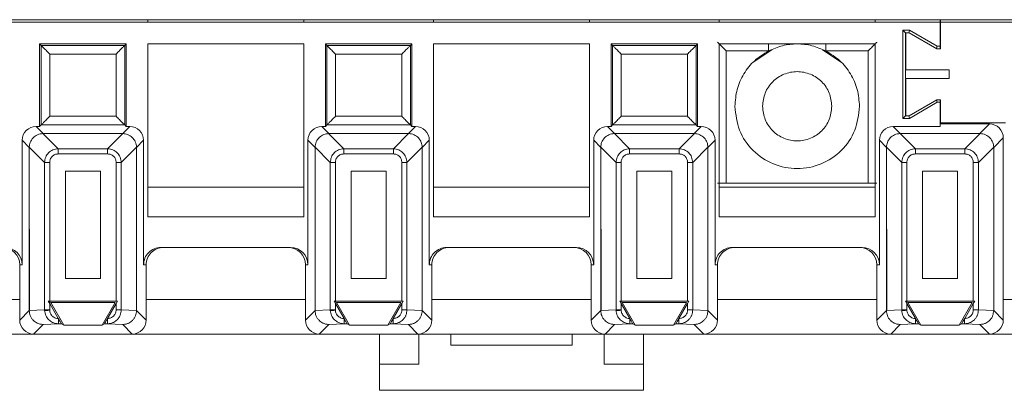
# Paper-space layout 'Blatt2' of a CAD drawing. Header units: millimetres. Extents: x 257 to 862, y 404 to 535.
# Tile 28 of 36: x 754 to 811, y 404 to 426. Entities that reach past the tile are written whole.
import ezdxf

# ---------------------------------------------------------------- set-up
doc = ezdxf.new("R2010")
doc.units = ezdxf.units.MM

psp = doc.layouts.new('Blatt2')

# ---------------------------------------------------------------- linework, layer by layer
at = {"color": 7, "linetype": 'Continuous', "lineweight": 15}
for p, q in [((259.333, 425.89), (826.511, 425.89)), ((761.483, 425.89), (761.483, 425.74)), ((770.483, 425.89), (770.483, 425.74)), ((777.983, 425.74), (777.983, 425.89)), ((786.983, 425.89), (786.983, 425.74)), ((794.483, 425.89), (794.483, 425.74)), ((803.483, 425.89), (803.483, 425.74)), ((807.233, 425.74), (807.233, 425.89)), ((807.252, 425.89), (807.252, 425.74)), ((807.233, 425.74), (642.233, 425.74)), ((807.233, 424.362), (807.233, 425.74)), ((807.252, 425.74), (807.252, 424.216)), ((807.252, 425.74), (826.361, 425.74)), ((805.087, 425.285), (805.087, 420.194)), ((805.472, 425.285), (805.087, 425.285)), ((805.233, 425.14), (805.087, 425.285)), ((805.233, 425.14), (805.252, 425.14)), ((805.233, 420.34), (805.233, 425.14)), ((805.252, 425.14), (805.452, 425.14)), ((805.252, 422.99), (805.252, 425.14)), ((805.433, 425.14), (805.472, 425.285)), ((805.452, 425.14), (807.052, 424.216)), ((807.072, 424.362), (805.472, 425.285)), ((760.233, 424.49), (755.233, 424.49)), ((755.233, 424.49), (755.322, 424.401)), ((755.233, 424.49), (755.233, 419.724)), ((760.144, 424.401), (755.322, 424.401)), ((755.322, 424.401), (755.322, 419.813)), ((760.233, 424.49), (760.144, 424.401)), ((760.144, 419.813), (760.144, 424.401)), ((760.233, 419.724), (760.233, 424.49)), ((761.483, 424.49), (761.483, 414.516)), ((770.483, 424.49), (761.483, 424.49)), ((770.483, 414.516), (770.483, 424.49)), ((776.733, 424.49), (771.733, 424.49)), ((771.733, 424.49), (771.822, 424.401)), ((771.733, 424.49), (771.733, 419.724)), ((776.644, 424.401), (771.822, 424.401)), ((771.822, 424.401), (771.822, 419.813)), ((776.733, 424.49), (776.644, 424.401)), ((776.644, 419.813), (776.644, 424.401)), ((776.733, 419.724), (776.733, 424.49)), ((786.983, 424.49), (777.983, 424.49)), ((777.983, 424.49), (777.983, 414.516)), ((786.983, 414.516), (786.983, 424.49)), ((793.233, 424.49), (788.233, 424.49)), ((788.233, 424.49), (788.322, 424.401)), ((788.233, 424.49), (788.233, 419.724)), ((793.144, 424.401), (788.322, 424.401)), ((788.322, 424.401), (788.322, 419.813)), ((793.233, 424.49), (793.144, 424.401)), ((793.144, 419.813), (793.144, 424.401)), ((793.233, 419.724), (793.233, 424.49)), ((794.483, 424.49), (794.483, 414.516)), ((803.483, 424.49), (794.483, 424.49)), ((803.483, 414.516), (803.483, 424.49)), ((807.035, 424.225), (807.072, 424.362)), ((807.052, 424.216), (807.252, 424.216)), ((807.072, 424.362), (807.233, 424.362)), ((807.233, 424.216), (807.233, 424.362)), ((759.644, 423.901), (755.822, 423.901)), ((755.822, 423.901), (755.822, 420.313)), ((759.644, 420.313), (759.644, 423.901)), ((776.144, 423.901), (772.322, 423.901)), ((772.322, 423.901), (772.322, 420.313)), ((776.144, 420.313), (776.144, 423.901)), ((792.644, 423.901), (788.822, 423.901)), ((788.822, 423.901), (788.822, 420.313)), ((792.644, 420.313), (792.644, 423.901)), ((794.885, 424.087), (794.885, 416.446)), ((794.885, 424.087), (797.329, 424.087)), ((797.52, 424.159), (796.479, 423.463)), ((801.486, 423.463), (800.446, 424.159)), ((800.637, 424.087), (803.081, 424.087)), ((803.081, 416.446), (803.081, 424.087)), ((805.252, 422.99), (807.752, 422.99)), ((805.252, 420.34), (805.252, 422.49)), ((807.752, 422.49), (805.252, 422.49)), ((807.752, 422.99), (807.752, 422.49)), ((807.052, 421.263), (805.452, 420.34)), ((805.472, 420.194), (807.072, 421.118)), ((807.035, 421.254), (807.072, 421.118)), ((807.252, 421.263), (807.052, 421.263)), ((807.072, 421.118), (807.233, 421.118)), ((807.233, 421.263), (807.233, 421.118)), ((807.233, 421.118), (807.233, 419.724)), ((807.252, 421.263), (807.252, 419.94)), ((755.822, 420.313), (759.644, 420.313)), ((772.322, 420.313), (776.144, 420.313)), ((788.822, 420.313), (792.644, 420.313)), ((805.233, 420.34), (805.087, 420.194)), ((805.252, 420.34), (805.233, 420.34)), ((805.452, 420.34), (805.252, 420.34)), ((805.433, 420.34), (805.472, 420.194)), ((755.437, 419.315), (755.029, 419.724)), ((755.233, 419.724), (755.029, 419.724)), ((755.322, 419.813), (755.233, 419.724)), ((760.144, 419.813), (755.322, 419.813)), ((760.029, 419.315), (760.437, 419.724)), ((760.233, 419.724), (760.144, 419.813)), ((760.437, 419.724), (760.233, 419.724)), ((771.937, 419.315), (771.529, 419.724)), ((771.733, 419.724), (771.529, 419.724)), ((771.822, 419.813), (771.733, 419.724)), ((776.644, 419.813), (771.822, 419.813)), ((776.529, 419.315), (776.937, 419.724)), ((776.733, 419.724), (776.644, 419.813)), ((776.937, 419.724), (776.733, 419.724)), ((788.437, 419.315), (788.029, 419.724)), ((788.233, 419.724), (788.029, 419.724)), ((788.322, 419.813), (788.233, 419.724)), ((793.144, 419.813), (788.322, 419.813)), ((793.029, 419.315), (793.437, 419.724)), ((793.233, 419.724), (793.144, 419.813)), ((793.437, 419.724), (793.233, 419.724)), ((804.529, 419.724), (804.937, 419.315)), ((807.233, 419.724), (804.529, 419.724)), ((805.087, 420.194), (805.472, 420.194)), ((810.083, 419.87), (807.233, 419.87)), ((807.252, 419.94), (811.002, 419.94)), ((809.529, 419.315), (810.083, 419.87)), ((756.305, 418.434), (755.424, 419.315)), ((755.437, 419.315), (755.424, 419.315)), ((755.437, 419.315), (760.029, 419.315)), ((759.161, 418.434), (760.042, 419.315)), ((760.029, 419.315), (760.042, 419.315)), ((772.805, 418.434), (771.924, 419.315)), ((771.937, 419.315), (771.924, 419.315)), ((771.937, 419.315), (776.529, 419.315)), ((775.661, 418.434), (776.542, 419.315)), ((776.529, 419.315), (776.542, 419.315)), ((789.305, 418.434), (788.424, 419.315)), ((788.437, 419.315), (788.424, 419.315)), ((788.437, 419.315), (793.029, 419.315)), ((792.161, 418.434), (793.042, 419.315)), ((793.029, 419.315), (793.042, 419.315)), ((804.924, 419.315), (805.805, 418.434)), ((804.924, 419.315), (804.937, 419.315)), ((804.937, 419.315), (809.529, 419.315)), ((808.661, 418.434), (809.542, 419.315)), ((809.529, 419.315), (809.542, 419.315)), ((810.329, 418.515), (810.883, 419.07)), ((810.883, 408.54), (810.883, 419.07)), ((754.637, 418.515), (754.229, 418.924)), ((754.229, 418.924), (754.229, 411.74)), ((754.637, 418.529), (755.518, 417.648)), ((754.637, 418.529), (754.637, 418.515)), ((754.637, 418.515), (754.654, 409.094)), ((754.637, 409.094), (754.637, 418.515)), ((760.829, 418.529), (759.948, 417.648)), ((761.237, 418.924), (760.829, 418.515)), ((760.829, 418.529), (760.829, 418.515)), ((760.829, 418.515), (760.829, 409.094)), ((761.237, 411.74), (761.237, 418.924)), ((771.137, 418.515), (770.729, 418.924)), ((770.729, 418.924), (770.729, 411.74)), ((771.137, 418.529), (772.018, 417.648)), ((771.137, 418.529), (771.137, 418.515)), ((771.137, 418.515), (771.154, 409.094)), ((771.137, 409.094), (771.137, 418.515)), ((777.329, 418.529), (776.448, 417.648)), ((777.737, 418.924), (777.329, 418.515)), ((777.329, 418.529), (777.329, 418.515)), ((777.329, 418.515), (777.329, 409.094)), ((777.737, 411.74), (777.737, 418.924)), ((787.637, 418.515), (787.229, 418.924)), ((787.229, 418.924), (787.229, 411.74)), ((787.637, 418.529), (788.518, 417.648)), ((787.637, 418.529), (787.637, 418.515)), ((787.637, 418.515), (787.654, 409.094)), ((787.637, 409.094), (787.637, 418.515)), ((793.829, 418.529), (792.948, 417.648)), ((794.237, 418.924), (793.829, 418.515)), ((793.829, 418.529), (793.829, 418.515)), ((793.829, 418.515), (793.829, 409.094)), ((794.237, 411.74), (794.237, 418.924)), ((804.137, 418.515), (803.729, 418.924)), ((803.729, 418.924), (803.729, 411.74)), ((804.137, 418.529), (805.018, 417.648)), ((804.137, 418.529), (804.137, 418.515)), ((804.137, 418.515), (804.154, 409.094)), ((804.137, 409.094), (804.137, 418.515)), ((809.447, 417.648), (810.329, 418.529)), ((810.329, 418.515), (810.329, 418.529)), ((810.329, 418.515), (810.329, 409.094)), ((756.305, 418.139), (756.305, 418.434)), ((756.305, 418.434), (759.161, 418.434)), ((756.305, 418.139), (759.161, 418.139)), ((759.161, 418.139), (759.161, 418.434)), ((772.805, 418.139), (772.805, 418.434)), ((772.805, 418.434), (775.661, 418.434)), ((772.805, 418.139), (775.661, 418.139)), ((775.661, 418.139), (775.661, 418.434)), ((789.305, 418.139), (789.305, 418.434)), ((789.305, 418.434), (792.161, 418.434)), ((789.305, 418.139), (792.161, 418.139)), ((792.161, 418.139), (792.161, 418.434)), ((805.805, 418.434), (805.805, 418.139)), ((805.805, 418.434), (808.661, 418.434)), ((805.805, 418.139), (808.661, 418.139)), ((808.661, 418.139), (808.661, 418.434)), ((755.813, 417.648), (755.518, 417.648)), ((755.518, 409.134), (755.518, 417.648)), ((755.813, 409.637), (755.813, 417.648)), ((759.948, 417.648), (759.653, 417.648)), ((759.653, 417.648), (759.653, 409.637)), ((759.948, 417.648), (759.948, 409.134)), ((772.313, 417.648), (772.018, 417.648)), ((772.018, 409.134), (772.018, 417.648)), ((772.313, 409.637), (772.313, 417.648)), ((776.448, 417.648), (776.153, 417.648)), ((776.153, 417.648), (776.153, 409.637)), ((776.448, 417.648), (776.448, 409.134)), ((788.813, 417.648), (788.518, 417.648)), ((788.518, 409.134), (788.518, 417.648)), ((788.813, 409.637), (788.813, 417.648)), ((792.948, 417.648), (792.653, 417.648)), ((792.653, 417.648), (792.653, 409.637)), ((792.948, 417.648), (792.948, 409.134)), ((805.313, 417.648), (805.018, 417.648)), ((805.018, 409.134), (805.018, 417.648)), ((805.313, 409.637), (805.313, 417.648)), ((809.153, 417.648), (809.447, 417.648)), ((809.153, 417.648), (809.153, 409.637)), ((809.447, 417.648), (809.447, 409.134)), ((756.719, 410.937), (756.719, 417.134)), ((756.719, 417.134), (758.747, 417.134)), ((758.747, 417.134), (758.747, 410.937)), ((773.219, 410.937), (773.219, 417.134)), ((773.219, 417.134), (775.247, 417.134)), ((775.247, 417.134), (775.247, 410.937)), ((789.719, 410.937), (789.719, 417.134)), ((789.719, 417.134), (791.747, 417.134)), ((791.747, 417.134), (791.747, 410.937)), ((806.219, 410.937), (806.219, 417.134)), ((806.219, 417.134), (808.247, 417.134)), ((808.247, 417.134), (808.247, 410.937)), ((803.081, 416.446), (794.885, 416.446)), ((770.483, 416.213), (761.483, 416.213)), ((786.983, 416.213), (777.983, 416.213)), ((803.483, 416.213), (794.483, 416.213)), ((761.483, 414.516), (770.483, 414.516)), ((777.983, 414.516), (786.983, 414.516)), ((794.483, 414.516), (803.483, 414.516)), ((769.729, 412.74), (762.237, 412.74)), ((786.229, 412.74), (778.737, 412.74)), ((802.729, 412.74), (795.237, 412.74)), ((754.229, 411.74), (754.083, 411.74)), ((754.083, 411.74), (754.083, 408.54)), ((761.383, 411.74), (761.237, 411.74)), ((761.383, 408.54), (761.383, 411.74)), ((770.729, 411.74), (770.583, 411.74)), ((770.583, 411.74), (770.583, 408.54)), ((777.883, 411.74), (777.737, 411.74)), ((777.883, 408.54), (777.883, 411.74)), ((787.229, 411.74), (787.083, 411.74)), ((787.083, 411.74), (787.083, 408.54)), ((794.383, 411.74), (794.237, 411.74)), ((794.383, 408.54), (794.383, 411.74)), ((803.729, 411.74), (803.583, 411.74)), ((803.583, 411.74), (803.583, 408.54)), ((758.747, 410.937), (756.719, 410.937)), ((775.247, 410.937), (773.219, 410.937)), ((791.747, 410.937), (789.719, 410.937)), ((808.247, 410.937), (806.219, 410.937)), ((755.733, 409.637), (755.876, 409.554)), ((755.813, 409.498), (755.733, 409.637)), ((755.733, 409.637), (755.813, 409.637)), ((759.653, 409.637), (755.813, 409.637)), ((756.312, 408.635), (755.813, 409.498)), ((755.813, 409.134), (755.813, 409.498)), ((755.876, 409.554), (756.627, 408.254)), ((759.589, 409.554), (755.876, 409.554)), ((758.839, 408.254), (759.589, 409.554)), ((759.653, 409.498), (759.154, 408.635)), ((759.733, 409.637), (759.653, 409.498)), ((759.653, 409.637), (759.733, 409.637)), ((759.653, 409.498), (759.653, 409.134)), ((772.233, 409.637), (772.376, 409.554)), ((772.313, 409.498), (772.233, 409.637)), ((772.233, 409.637), (772.313, 409.637)), ((776.153, 409.637), (772.313, 409.637)), ((772.812, 408.635), (772.313, 409.498)), ((772.313, 409.134), (772.313, 409.498)), ((772.376, 409.554), (773.127, 408.254)), ((776.089, 409.554), (772.376, 409.554)), ((775.339, 408.254), (776.089, 409.554)), ((776.153, 409.498), (775.654, 408.635)), ((776.233, 409.637), (776.153, 409.498)), ((776.153, 409.637), (776.233, 409.637)), ((776.153, 409.498), (776.153, 409.134)), ((788.733, 409.637), (788.876, 409.554)), ((788.813, 409.498), (788.733, 409.637)), ((788.733, 409.637), (788.813, 409.637)), ((792.653, 409.637), (788.813, 409.637)), ((789.312, 408.635), (788.813, 409.498)), ((788.813, 409.134), (788.813, 409.498)), ((788.876, 409.554), (789.627, 408.254)), ((792.589, 409.554), (788.876, 409.554)), ((791.839, 408.254), (792.589, 409.554)), ((792.653, 409.498), (792.154, 408.635)), ((792.733, 409.637), (792.653, 409.498)), ((792.653, 409.637), (792.733, 409.637)), ((792.653, 409.498), (792.653, 409.134)), ((805.233, 409.637), (805.377, 409.554)), ((805.313, 409.498), (805.233, 409.637)), ((805.233, 409.637), (805.313, 409.637)), ((809.153, 409.637), (805.313, 409.637)), ((805.812, 408.635), (805.313, 409.498)), ((805.313, 409.134), (805.313, 409.498)), ((805.377, 409.554), (806.127, 408.254)), ((809.089, 409.554), (805.377, 409.554)), ((808.339, 408.254), (809.089, 409.554)), ((809.153, 409.498), (808.654, 408.635)), ((809.233, 409.637), (809.153, 409.498)), ((809.153, 409.637), (809.233, 409.637)), ((809.153, 409.498), (809.153, 409.134)), ((754.083, 408.54), (754.637, 409.094)), ((755.518, 409.134), (754.637, 409.093)), ((754.654, 409.094), (754.637, 409.093)), ((754.637, 409.094), (754.637, 409.093)), ((755.518, 409.134), (755.813, 409.134)), ((755.518, 409.134), (755.519, 409.097)), ((755.814, 409.111), (755.813, 409.134)), ((759.653, 409.134), (759.948, 409.134)), ((759.948, 409.134), (760.829, 409.093)), ((760.829, 409.094), (760.829, 409.093)), ((760.829, 409.094), (761.383, 408.54)), ((770.583, 408.54), (771.137, 409.094)), ((772.018, 409.134), (771.137, 409.093)), ((771.154, 409.094), (771.137, 409.093)), ((771.137, 409.094), (771.137, 409.093)), ((772.018, 409.134), (772.313, 409.134)), ((772.018, 409.134), (772.019, 409.097)), ((772.314, 409.111), (772.313, 409.134)), ((776.153, 409.134), (776.448, 409.134)), ((776.448, 409.134), (777.329, 409.093)), ((777.329, 409.094), (777.329, 409.093)), ((777.329, 409.094), (777.883, 408.54)), ((787.083, 408.54), (787.637, 409.094)), ((788.518, 409.134), (787.637, 409.093)), ((787.654, 409.094), (787.637, 409.093)), ((787.637, 409.094), (787.637, 409.093)), ((788.518, 409.134), (788.813, 409.134)), ((788.518, 409.134), (788.519, 409.097)), ((788.814, 409.111), (788.813, 409.134)), ((792.653, 409.134), (792.948, 409.134)), ((792.948, 409.134), (793.829, 409.093)), ((793.829, 409.094), (793.829, 409.093)), ((793.829, 409.094), (794.383, 408.54)), ((803.583, 408.54), (804.137, 409.094)), ((805.018, 409.134), (804.137, 409.093)), ((804.154, 409.094), (804.137, 409.093)), ((804.137, 409.094), (804.137, 409.093)), ((805.018, 409.134), (805.313, 409.134)), ((805.018, 409.134), (805.019, 409.097)), ((805.314, 409.111), (805.313, 409.134)), ((809.153, 409.134), (809.447, 409.134)), ((809.447, 409.134), (810.329, 409.093)), ((810.329, 409.094), (810.329, 409.093)), ((810.329, 409.094), (810.883, 408.54)), ((755.436, 408.293), (754.883, 407.74)), ((756.321, 408.335), (755.436, 408.293)), ((756.322, 408.618), (756.312, 408.635)), ((756.321, 408.617), (756.321, 408.335)), ((756.488, 408.335), (756.321, 408.335)), ((756.627, 408.254), (756.488, 408.335)), ((758.978, 408.335), (758.839, 408.254)), ((759.145, 408.335), (758.978, 408.335)), ((759.154, 408.635), (759.144, 408.618)), ((759.145, 408.335), (759.145, 408.618)), ((760.029, 408.293), (759.145, 408.335)), ((760.029, 408.293), (760.583, 407.74)), ((771.936, 408.293), (771.383, 407.74)), ((772.821, 408.335), (771.936, 408.293)), ((772.822, 408.618), (772.812, 408.635)), ((772.821, 408.617), (772.821, 408.335)), ((772.988, 408.335), (772.821, 408.335)), ((773.127, 408.254), (772.988, 408.335)), ((775.478, 408.335), (775.339, 408.254)), ((775.645, 408.335), (775.478, 408.335)), ((775.654, 408.635), (775.644, 408.618)), ((775.645, 408.335), (775.645, 408.618)), ((776.529, 408.293), (775.645, 408.335)), ((776.529, 408.293), (777.083, 407.74)), ((788.436, 408.293), (787.883, 407.74)), ((789.321, 408.335), (788.436, 408.293)), ((789.322, 408.618), (789.312, 408.635)), ((789.321, 408.617), (789.321, 408.335)), ((789.488, 408.335), (789.321, 408.335)), ((789.627, 408.254), (789.488, 408.335)), ((791.978, 408.335), (791.839, 408.254)), ((792.145, 408.335), (791.978, 408.335)), ((792.154, 408.635), (792.144, 408.618)), ((792.145, 408.335), (792.145, 408.618)), ((793.029, 408.293), (792.145, 408.335)), ((793.029, 408.293), (793.583, 407.74)), ((804.936, 408.293), (804.383, 407.74)), ((805.821, 408.335), (804.936, 408.293)), ((805.822, 408.618), (805.812, 408.635)), ((805.821, 408.617), (805.821, 408.335)), ((805.988, 408.335), (805.821, 408.335)), ((806.127, 408.254), (805.988, 408.335)), ((808.478, 408.335), (808.339, 408.254)), ((808.645, 408.335), (808.478, 408.335)), ((808.654, 408.635), (808.644, 408.618)), ((808.645, 408.335), (808.645, 408.618)), ((809.529, 408.293), (808.645, 408.335)), ((809.529, 408.293), (810.083, 407.74)), ((744.083, 407.74), (754.883, 407.74)), ((754.883, 407.74), (760.583, 407.74)), ((758.839, 408.254), (756.627, 408.254)), ((760.583, 407.74), (771.383, 407.74)), ((771.383, 407.74), (777.083, 407.74)), ((775.339, 408.254), (773.127, 408.254)), ((774.858, 407.74), (774.858, 405.99)), ((777.083, 407.74), (787.883, 407.74)), ((777.133, 405.99), (777.133, 407.74)), ((778.983, 407.09), (778.983, 407.74)), ((785.983, 407.74), (785.983, 407.09)), ((787.833, 407.74), (787.833, 405.99)), ((787.883, 407.74), (793.583, 407.74)), ((791.839, 408.254), (789.627, 408.254)), ((790.108, 405.99), (790.108, 407.74)), ((793.583, 407.74), (804.383, 407.74)), ((804.383, 407.74), (810.083, 407.74)), ((808.339, 408.254), (806.127, 408.254)), ((810.083, 407.74), (820.902, 407.74)), ((785.983, 407.09), (778.983, 407.09)), ((774.858, 405.99), (777.133, 405.99)), ((774.858, 405.99), (774.858, 404.49)), ((787.833, 405.99), (790.108, 405.99)), ((790.108, 404.49), (790.108, 405.99)), ((774.858, 404.49), (790.108, 404.49))]:
    psp.add_line(p, q, dxfattribs=at)
at = {"color": 8, "linetype": 'Continuous', "lineweight": 15}
for p, q in [((797.329, 424.49), (797.329, 424.087)), ((800.637, 424.49), (800.637, 424.087)), ((744.883, 409.74), (754.083, 409.74)), ((754.637, 409.74), (754.653, 409.74)), ((761.383, 409.74), (770.583, 409.74)), ((771.137, 409.74), (771.153, 409.74)), ((777.883, 409.74), (787.083, 409.74)), ((787.637, 409.74), (787.653, 409.74)), ((794.383, 409.74), (803.583, 409.74)), ((804.137, 409.74), (804.153, 409.74)), ((810.883, 409.74), (820.102, 409.74))]:
    psp.add_line(p, q, dxfattribs=at)
at = {"color": 7, "linetype": 'Continuous', "lineweight": 15, "flags": 128}
for points in [[(755.814, 409.111), (755.762, 409.108), (755.712, 409.106), (755.665, 409.104), (755.622, 409.102), (755.585, 409.1), (755.555, 409.099), (755.533, 409.098), (755.519, 409.097)], [(772.314, 409.111), (772.262, 409.108), (772.212, 409.106), (772.165, 409.104), (772.122, 409.102), (772.085, 409.1), (772.055, 409.099), (772.033, 409.098), (772.019, 409.097)], [(788.814, 409.111), (788.762, 409.108), (788.712, 409.106), (788.665, 409.104), (788.622, 409.102), (788.585, 409.1), (788.555, 409.099), (788.533, 409.098), (788.519, 409.097)], [(805.314, 409.111), (805.262, 409.108), (805.212, 409.106), (805.165, 409.104), (805.122, 409.102), (805.085, 409.1), (805.055, 409.099), (805.033, 409.098), (805.019, 409.097)]]:
    psp.add_lwpolyline(points, dxfattribs=at)
at = {"color": 7, "linetype": 'Continuous', "lineweight": 15}
for centre, major_axis, ratio, start_param, end_param in [((755.029, 418.924), (-0.566, 0.566), 0.999924, 5.497825, 7.068545), ((760.437, 418.924), (0.566, 0.566), 0.999924, 5.497825, 7.068545), ((771.529, 418.924), (-0.566, 0.566), 0.999924, 5.497825, 7.068545), ((776.937, 418.924), (0.566, 0.566), 0.999924, 5.497825, 7.068545), ((788.029, 418.924), (-0.566, 0.566), 0.999924, 5.497825, 7.068545), ((793.437, 418.924), (0.566, 0.566), 0.999924, 5.497825, 7.068545), ((804.529, 418.924), (-0.566, 0.566), 0.999924, 5.497825, 7.068545), ((810.083, 419.07), (0.566, 0.566), 0.999924, 5.497825, 7.068545), ((753.083, 411.74), (1, 0), 0.999962, 0, 1.570796), ((753.229, 411.74), (1, 0), 0.999962, 0, 1.570796), ((762.237, 411.74), (1, 0), 0.999962, 1.570796, 3.141593), ((762.383, 411.74), (1, 0), 0.999962, 1.570796, 3.141593), ((769.583, 411.74), (1, 0), 0.999962, 0, 1.570796), ((769.729, 411.74), (1, 0), 0.999962, 0, 1.570796), ((778.737, 411.74), (1, 0), 0.999962, 1.570796, 3.141593), ((778.883, 411.74), (1, 0), 0.999962, 1.570796, 3.141593), ((786.083, 411.74), (1, 0), 0.999962, 0, 1.570796), ((786.229, 411.74), (1, 0), 0.999962, 0, 1.570796), ((795.237, 411.74), (1, 0), 0.999962, 1.570796, 3.141593), ((795.383, 411.74), (1, 0), 0.999962, 1.570796, 3.141593), ((802.583, 411.74), (1, 0), 0.999962, 0, 1.570796), ((802.729, 411.74), (1, 0), 0.999962, 0, 1.570796), ((754.883, 408.54), (-0.566, -0.566), 0.999924, 5.497825, 7.068545), ((760.583, 408.54), (0.566, -0.566), 0.999924, 5.497825, 7.068545), ((771.383, 408.54), (-0.566, -0.566), 0.999924, 5.497825, 7.068545), ((777.083, 408.54), (0.566, -0.566), 0.999924, 5.497825, 7.068545), ((787.883, 408.54), (-0.566, -0.566), 0.999924, 5.497825, 7.068545), ((793.583, 408.54), (0.566, -0.566), 0.999924, 5.497825, 7.068545), ((804.383, 408.54), (-0.566, -0.566), 0.999924, 5.497825, 7.068545), ((810.083, 408.54), (0.566, -0.566), 0.999924, 5.497825, 7.068545)]:
    psp.add_ellipse(centre, major_axis=major_axis, ratio=ratio, start_param=start_param, end_param=end_param, dxfattribs=at)
for points, knots in [([(755.322, 424.401), (755.324, 424.398), (755.328, 424.394), (755.36, 424.362), (755.409, 424.313), (755.501, 424.222), (755.641, 424.081), (755.762, 423.96), (755.822, 423.901)], [0, 0, 0, 0, 0.1014586, 0.209909, 0.3284363, 0.4594539, 0.7344965, 1, 1, 1, 1]), ([(760.144, 424.401), (760.142, 424.398), (760.137, 424.394), (760.105, 424.363), (760.056, 424.313), (759.965, 424.222), (759.824, 424.081), (759.703, 423.96), (759.644, 423.901)], [0, 0, 0, 0, 0.101455, 0.209913, 0.328452, 0.459443, 0.734504, 1, 1, 1, 1]), ([(771.822, 424.401), (771.824, 424.398), (771.828, 424.394), (771.86, 424.362), (771.909, 424.313), (772.001, 424.222), (772.141, 424.081), (772.262, 423.96), (772.322, 423.901)], [0, 0, 0, 0, 0.101455, 0.209897, 0.328451, 0.459434, 0.734497, 1, 1, 1, 1]), ([(776.644, 424.401), (776.642, 424.398), (776.637, 424.394), (776.605, 424.363), (776.556, 424.313), (776.465, 424.222), (776.324, 424.081), (776.203, 423.96), (776.144, 423.901)], [0, 0, 0, 0, 0.101455, 0.209913, 0.328452, 0.459443, 0.734504, 1, 1, 1, 1]), ([(788.322, 424.401), (788.324, 424.398), (788.328, 424.394), (788.36, 424.362), (788.409, 424.313), (788.501, 424.222), (788.641, 424.081), (788.762, 423.96), (788.822, 423.901)], [0, 0, 0, 0, 0.101455, 0.209897, 0.328451, 0.459434, 0.734497, 1, 1, 1, 1]), ([(793.144, 424.401), (793.142, 424.398), (793.137, 424.394), (793.105, 424.363), (793.056, 424.313), (792.965, 424.222), (792.824, 424.081), (792.703, 423.96), (792.644, 423.901)], [0, 0, 0, 0, 0.101455, 0.209913, 0.328452, 0.459443, 0.734504, 1, 1, 1, 1]), ([(794.385, 424.587), (794.387, 424.586), (794.39, 424.582), (794.42, 424.552), (794.467, 424.505), (794.557, 424.415), (794.699, 424.273), (794.823, 424.15), (794.885, 424.087)], [0, 0, 0, 0, 0.100594, 0.207682, 0.324395, 0.453222, 0.724543, 1, 1, 1, 1]), ([(800.637, 424.087), (800.373, 424.201), (799.846, 424.43), (798.983, 424.52), (798.12, 424.43), (797.593, 424.201), (797.329, 424.087)], [0, 0, 0, 0, 0.2499969, 0.4999914, 0.7500031, 1, 1, 1, 1]), ([(803.081, 424.087), (803.143, 424.15), (803.266, 424.273), (803.408, 424.415), (803.498, 424.505), (803.546, 424.552), (803.576, 424.582), (803.579, 424.586), (803.581, 424.587)], [0, 0, 0, 0, 0.275454, 0.546813, 0.675583, 0.792285, 0.899379, 1, 1, 1, 1]), ([(797.329, 424.087), (797.05, 423.913), (796.49, 423.566), (795.874, 422.782), (795.461, 421.874), (795.409, 421.218), (795.383, 420.89)], [0, 0, 0, 0, 0.249996, 0.500002, 0.75, 1, 1, 1, 1]), ([(802.583, 420.89), (802.557, 421.218), (802.505, 421.874), (802.092, 422.782), (801.476, 423.566), (800.916, 423.913), (800.637, 424.087)], [0, 0, 0, 0, 0.249998, 0.5, 0.749994, 1, 1, 1, 1]), ([(796.983, 420.89), (797.013, 421.151), (797.073, 421.675), (797.536, 422.341), (798.197, 422.785), (798.983, 422.942), (799.769, 422.785), (800.43, 422.341), (800.893, 421.675), (800.953, 421.151), (800.983, 420.89)], [0, 0, 0, 0, 0.125002, 0.249998, 0.375, 0.500003, 0.624997, 0.749998, 0.875, 1, 1, 1, 1]), ([(795.383, 420.89), (795.437, 420.418), (795.545, 419.476), (796.378, 418.278), (797.568, 417.477), (798.983, 417.196), (800.398, 417.477), (801.588, 418.278), (802.421, 419.476), (802.529, 420.418), (802.583, 420.89)], [0, 0, 0, 0, 0.124999, 0.25, 0.374998, 0.500001, 0.625, 0.750002, 0.875, 1, 1, 1, 1]), ([(800.983, 420.89), (800.953, 420.628), (800.893, 420.104), (800.43, 419.439), (799.769, 418.994), (798.983, 418.838), (798.197, 418.994), (797.536, 419.439), (797.073, 420.104), (797.013, 420.628), (796.983, 420.89)], [0, 0, 0, 0, 0.125, 0.250002, 0.375003, 0.499997, 0.625, 0.750002, 0.874998, 1, 1, 1, 1]), ([(755.322, 419.813), (755.323, 419.814), (755.327, 419.818), (755.354, 419.845), (755.4, 419.89), (755.486, 419.977), (755.629, 420.12), (755.756, 420.247), (755.822, 420.313)], [0, 0, 0, 0, 0.0851864, 0.1940353, 0.3072659, 0.4339466, 0.7060781, 1, 1, 1, 1]), ([(759.644, 420.313), (759.71, 420.247), (759.836, 420.12), (759.979, 419.978), (760.064, 419.892), (760.109, 419.847), (760.138, 419.819), (760.142, 419.815), (760.144, 419.813)], [0, 0, 0, 0, 0.2939864, 0.5661573, 0.6886583, 0.8002876, 0.903159, 1, 1, 1, 1]), ([(771.822, 419.813), (771.823, 419.814), (771.827, 419.818), (771.854, 419.845), (771.9, 419.89), (771.986, 419.977), (772.129, 420.12), (772.256, 420.247), (772.322, 420.313)], [0, 0, 0, 0, 0.085184, 0.1940333, 0.3072644, 0.4339622, 0.7060549, 1, 1, 1, 1]), ([(776.144, 420.313), (776.21, 420.247), (776.336, 420.12), (776.479, 419.978), (776.564, 419.892), (776.609, 419.847), (776.638, 419.819), (776.642, 419.815), (776.644, 419.813)], [0, 0, 0, 0, 0.293984, 0.566153, 0.688687, 0.800289, 0.90316, 1, 1, 1, 1]), ([(788.322, 419.813), (788.323, 419.814), (788.327, 419.818), (788.354, 419.845), (788.4, 419.89), (788.486, 419.977), (788.629, 420.12), (788.756, 420.247), (788.822, 420.313)], [0, 0, 0, 0, 0.085184, 0.194034, 0.307266, 0.433964, 0.706098, 1, 1, 1, 1]), ([(792.644, 420.313), (792.71, 420.247), (792.836, 420.12), (792.979, 419.978), (793.064, 419.892), (793.109, 419.847), (793.138, 419.819), (793.142, 419.815), (793.144, 419.813)], [0, 0, 0, 0, 0.293984, 0.566153, 0.688687, 0.800289, 0.90316, 1, 1, 1, 1]), ([(754.637, 418.529), (754.648, 418.622), (754.672, 418.819), (754.843, 419.08), (755.06, 419.234), (755.261, 419.303), (755.369, 419.311), (755.424, 419.315)], [0, 0, 0, 0, 0.22764, 0.484483, 0.734977, 0.865781, 1, 1, 1, 1]), ([(760.042, 419.315), (760.135, 419.304), (760.333, 419.28), (760.594, 419.109), (760.747, 418.892), (760.816, 418.691), (760.824, 418.583), (760.829, 418.529)], [0, 0, 0, 0, 0.22765, 0.484498, 0.73499, 0.865799, 1, 1, 1, 1]), ([(771.137, 418.529), (771.141, 418.584), (771.15, 418.692), (771.219, 418.892), (771.372, 419.109), (771.633, 419.28), (771.831, 419.304), (771.924, 419.315)], [0, 0, 0, 0, 0.1346437, 0.2656019, 0.5155295, 0.7723436, 1, 1, 1, 1]), ([(776.542, 419.315), (776.597, 419.311), (776.705, 419.303), (776.906, 419.233), (777.123, 419.08), (777.294, 418.819), (777.317, 418.622), (777.329, 418.529)], [0, 0, 0, 0, 0.134642, 0.265626, 0.515534, 0.772371, 1, 1, 1, 1]), ([(787.637, 418.529), (787.648, 418.622), (787.672, 418.819), (787.843, 419.08), (788.06, 419.234), (788.261, 419.303), (788.369, 419.311), (788.424, 419.315)], [0, 0, 0, 0, 0.227649, 0.484497, 0.734995, 0.865802, 1, 1, 1, 1]), ([(793.042, 419.315), (793.097, 419.311), (793.205, 419.303), (793.406, 419.233), (793.623, 419.08), (793.794, 418.819), (793.817, 418.622), (793.829, 418.529)], [0, 0, 0, 0, 0.134642, 0.265626, 0.515534, 0.772371, 1, 1, 1, 1]), ([(804.137, 418.529), (804.148, 418.622), (804.172, 418.819), (804.343, 419.08), (804.56, 419.234), (804.761, 419.303), (804.869, 419.311), (804.924, 419.315)], [0, 0, 0, 0, 0.227649, 0.484497, 0.734995, 0.865802, 1, 1, 1, 1]), ([(809.542, 419.315), (809.597, 419.311), (809.705, 419.303), (809.906, 419.233), (810.123, 419.08), (810.294, 418.819), (810.317, 418.622), (810.329, 418.529)], [0, 0, 0, 0, 0.134642, 0.265626, 0.515534, 0.772371, 1, 1, 1, 1]), ([(755.518, 417.648), (755.532, 417.753), (755.558, 417.958), (755.739, 418.214), (755.994, 418.395), (756.199, 418.421), (756.305, 418.434)], [0, 0, 0, 0, 0.256873, 0.499997, 0.743098, 1, 1, 1, 1]), ([(755.813, 417.648), (755.82, 417.709), (755.829, 417.804), (755.888, 417.917), (755.949, 417.994), (756.025, 418.057), (756.14, 418.121), (756.239, 418.132), (756.305, 418.139)], [0, 0, 0, 0, 0.238941, 0.364261, 0.492392, 0.617426, 0.745714, 1, 1, 1, 1]), ([(759.161, 418.434), (759.266, 418.421), (759.471, 418.395), (759.727, 418.214), (759.908, 417.958), (759.934, 417.753), (759.948, 417.648)], [0, 0, 0, 0, 0.2569, 0.500024, 0.743105, 1, 1, 1, 1]), ([(759.161, 418.139), (759.223, 418.133), (759.317, 418.123), (759.43, 418.064), (759.507, 418.003), (759.57, 417.928), (759.634, 417.812), (759.645, 417.713), (759.653, 417.648)], [0, 0, 0, 0, 0.23893, 0.364296, 0.492417, 0.617463, 0.745745, 1, 1, 1, 1]), ([(772.018, 417.648), (772.032, 417.753), (772.058, 417.958), (772.239, 418.214), (772.494, 418.395), (772.699, 418.421), (772.805, 418.434)], [0, 0, 0, 0, 0.256882, 0.50001, 0.743094, 1, 1, 1, 1]), ([(772.313, 417.648), (772.32, 417.709), (772.329, 417.804), (772.388, 417.917), (772.449, 417.994), (772.525, 418.057), (772.64, 418.121), (772.739, 418.132), (772.805, 418.139)], [0, 0, 0, 0, 0.238932, 0.364269, 0.492399, 0.617433, 0.745753, 1, 1, 1, 1]), ([(775.661, 418.434), (775.766, 418.421), (775.971, 418.395), (776.227, 418.214), (776.408, 417.958), (776.434, 417.753), (776.448, 417.648)], [0, 0, 0, 0, 0.2569, 0.500024, 0.743105, 1, 1, 1, 1]), ([(775.661, 418.139), (775.723, 418.133), (775.817, 418.123), (775.93, 418.064), (776.007, 418.003), (776.07, 417.928), (776.134, 417.812), (776.145, 417.713), (776.153, 417.648)], [0, 0, 0, 0, 0.23893, 0.364296, 0.492417, 0.617463, 0.745745, 1, 1, 1, 1]), ([(788.518, 417.648), (788.532, 417.753), (788.558, 417.958), (788.739, 418.214), (788.994, 418.395), (789.199, 418.421), (789.305, 418.434)], [0, 0, 0, 0, 0.256882, 0.50001, 0.743094, 1, 1, 1, 1]), ([(788.813, 417.648), (788.82, 417.709), (788.829, 417.804), (788.888, 417.917), (788.949, 417.994), (789.025, 418.057), (789.14, 418.121), (789.239, 418.132), (789.305, 418.139)], [0, 0, 0, 0, 0.238932, 0.364269, 0.492399, 0.617433, 0.745753, 1, 1, 1, 1]), ([(792.161, 418.434), (792.266, 418.421), (792.471, 418.395), (792.727, 418.214), (792.908, 417.958), (792.934, 417.753), (792.948, 417.648)], [0, 0, 0, 0, 0.256896, 0.500016, 0.74312, 1, 1, 1, 1]), ([(792.161, 418.139), (792.223, 418.133), (792.317, 418.123), (792.43, 418.064), (792.507, 418.003), (792.57, 417.928), (792.634, 417.812), (792.645, 417.713), (792.653, 417.648)], [0, 0, 0, 0, 0.2389264, 0.3642907, 0.4924099, 0.6174535, 0.7457342, 1, 1, 1, 1]), ([(805.018, 417.648), (805.032, 417.753), (805.058, 417.958), (805.239, 418.214), (805.494, 418.395), (805.699, 418.421), (805.805, 418.434)], [0, 0, 0, 0, 0.256882, 0.50001, 0.743094, 1, 1, 1, 1]), ([(805.313, 417.648), (805.32, 417.709), (805.329, 417.804), (805.388, 417.917), (805.449, 417.994), (805.525, 418.057), (805.64, 418.121), (805.739, 418.132), (805.805, 418.139)], [0, 0, 0, 0, 0.238952, 0.364256, 0.492388, 0.617425, 0.745748, 1, 1, 1, 1]), ([(808.661, 418.434), (808.766, 418.421), (808.971, 418.395), (809.227, 418.214), (809.408, 417.958), (809.434, 417.753), (809.447, 417.648)], [0, 0, 0, 0, 0.256896, 0.500016, 0.74312, 1, 1, 1, 1]), ([(808.661, 418.139), (808.723, 418.133), (808.817, 418.123), (808.93, 418.064), (809.007, 418.003), (809.07, 417.928), (809.134, 417.812), (809.145, 417.713), (809.153, 417.648)], [0, 0, 0, 0, 0.239001, 0.364295, 0.492413, 0.617456, 0.745736, 1, 1, 1, 1]), ([(794.885, 416.446), (794.833, 416.446), (794.72, 416.446), (794.588, 416.445), (794.494, 416.444), (794.435, 416.443), (794.393, 416.443), (794.388, 416.442), (794.385, 416.442)], [0, 0, 0, 0, 0.197862, 0.429981, 0.559513, 0.697708, 0.844549, 1, 1, 1, 1]), ([(803.581, 416.442), (803.578, 416.442), (803.573, 416.443), (803.531, 416.443), (803.471, 416.444), (803.377, 416.445), (803.245, 416.446), (803.132, 416.446), (803.081, 416.446)], [0, 0, 0, 0, 0.156101, 0.303389, 0.441854, 0.571493, 0.803249, 1, 1, 1, 1]), ([(754.637, 409.093), (754.648, 408.993), (754.664, 408.841), (754.761, 408.656), (754.884, 408.501), (755.05, 408.382), (755.249, 408.307), (755.371, 408.298), (755.436, 408.293)], [0, 0, 0, 0, 0.235997, 0.362248, 0.493694, 0.707318, 0.84388, 1, 1, 1, 1]), ([(756.321, 408.335), (756.259, 408.339), (756.143, 408.347), (755.95, 408.415), (755.744, 408.555), (755.566, 408.797), (755.535, 408.999), (755.519, 409.097)], [0, 0, 0, 0, 0.15212, 0.286585, 0.501814, 0.757412, 1, 1, 1, 1]), ([(756.312, 408.635), (756.309, 408.635), (756.255, 408.632), (756.134, 408.661), (755.971, 408.753), (755.871, 408.889), (755.824, 409.012), (755.817, 409.078), (755.814, 409.111)], [0, 0, 0, 0, 0.009599, 0.217267, 0.479312, 0.739576, 0.869088, 1, 1, 1, 1]), ([(759.948, 409.134), (759.936, 409.032), (759.919, 408.876), (759.818, 408.691), (759.694, 408.537), (759.527, 408.42), (759.328, 408.347), (759.208, 408.339), (759.145, 408.335)], [0, 0, 0, 0, 0.242685, 0.369172, 0.498791, 0.71372, 0.848049, 1, 1, 1, 1]), ([(759.653, 409.134), (759.646, 409.072), (759.632, 408.944), (759.519, 408.78), (759.353, 408.661), (759.221, 408.644), (759.154, 408.635)], [0, 0, 0, 0, 0.237076, 0.489861, 0.744309, 1, 1, 1, 1]), ([(760.829, 409.093), (760.817, 408.99), (760.8, 408.833), (760.698, 408.645), (760.574, 408.494), (760.41, 408.38), (760.215, 408.306), (760.094, 408.298), (760.029, 408.293)], [0, 0, 0, 0, 0.244666, 0.372918, 0.504765, 0.710612, 0.844969, 1, 1, 1, 1]), ([(771.137, 409.093), (771.148, 408.993), (771.164, 408.841), (771.261, 408.656), (771.384, 408.501), (771.55, 408.382), (771.749, 408.307), (771.871, 408.298), (771.936, 408.293)], [0, 0, 0, 0, 0.235994, 0.362267, 0.493714, 0.707339, 0.843879, 1, 1, 1, 1]), ([(772.821, 408.335), (772.759, 408.339), (772.643, 408.347), (772.45, 408.415), (772.244, 408.555), (772.066, 408.797), (772.035, 408.999), (772.019, 409.097)], [0, 0, 0, 0, 0.152142, 0.286604, 0.501829, 0.757422, 1, 1, 1, 1]), ([(772.812, 408.635), (772.809, 408.635), (772.755, 408.632), (772.634, 408.661), (772.471, 408.753), (772.371, 408.889), (772.324, 409.012), (772.317, 409.078), (772.314, 409.111)], [0, 0, 0, 0, 0.0096387, 0.2172315, 0.4793138, 0.739581, 0.8690812, 1, 1, 1, 1]), ([(776.448, 409.134), (776.436, 409.032), (776.419, 408.876), (776.318, 408.691), (776.194, 408.537), (776.027, 408.42), (775.828, 408.347), (775.708, 408.339), (775.645, 408.335)], [0, 0, 0, 0, 0.242683, 0.36917, 0.498788, 0.713677, 0.84805, 1, 1, 1, 1]), ([(776.153, 409.134), (776.146, 409.072), (776.132, 408.944), (776.019, 408.78), (775.853, 408.661), (775.721, 408.644), (775.654, 408.635)], [0, 0, 0, 0, 0.237076, 0.489861, 0.744309, 1, 1, 1, 1]), ([(777.329, 409.093), (777.317, 408.99), (777.3, 408.833), (777.198, 408.645), (777.074, 408.494), (776.91, 408.38), (776.715, 408.306), (776.594, 408.298), (776.529, 408.293)], [0, 0, 0, 0, 0.244666, 0.372918, 0.504765, 0.710612, 0.844969, 1, 1, 1, 1]), ([(787.637, 409.093), (787.648, 408.993), (787.664, 408.841), (787.761, 408.656), (787.884, 408.501), (788.05, 408.382), (788.249, 408.307), (788.371, 408.298), (788.436, 408.293)], [0, 0, 0, 0, 0.235994, 0.362267, 0.493714, 0.707339, 0.843879, 1, 1, 1, 1]), ([(789.321, 408.335), (789.259, 408.339), (789.143, 408.347), (788.95, 408.415), (788.744, 408.555), (788.566, 408.797), (788.535, 408.999), (788.519, 409.097)], [0, 0, 0, 0, 0.152142, 0.286604, 0.501829, 0.757422, 1, 1, 1, 1]), ([(789.312, 408.635), (789.309, 408.635), (789.255, 408.632), (789.134, 408.661), (788.971, 408.753), (788.871, 408.889), (788.824, 409.012), (788.817, 409.078), (788.814, 409.111)], [0, 0, 0, 0, 0.0096387, 0.2172315, 0.4793138, 0.739581, 0.8690812, 1, 1, 1, 1]), ([(792.948, 409.134), (792.936, 409.032), (792.919, 408.876), (792.818, 408.691), (792.694, 408.537), (792.527, 408.42), (792.328, 408.347), (792.208, 408.339), (792.145, 408.335)], [0, 0, 0, 0, 0.242683, 0.36917, 0.498788, 0.713677, 0.84805, 1, 1, 1, 1]), ([(792.653, 409.134), (792.646, 409.072), (792.632, 408.944), (792.519, 408.78), (792.353, 408.661), (792.221, 408.644), (792.154, 408.635)], [0, 0, 0, 0, 0.237084, 0.489862, 0.74424, 1, 1, 1, 1]), ([(793.829, 409.093), (793.817, 408.99), (793.8, 408.833), (793.698, 408.645), (793.574, 408.494), (793.41, 408.38), (793.215, 408.306), (793.094, 408.298), (793.029, 408.293)], [0, 0, 0, 0, 0.244666, 0.372918, 0.504765, 0.710612, 0.844969, 1, 1, 1, 1]), ([(804.137, 409.093), (804.148, 408.993), (804.164, 408.841), (804.261, 408.656), (804.384, 408.501), (804.55, 408.382), (804.749, 408.307), (804.871, 408.298), (804.936, 408.293)], [0, 0, 0, 0, 0.235994, 0.362267, 0.493714, 0.707339, 0.843879, 1, 1, 1, 1]), ([(805.821, 408.335), (805.759, 408.339), (805.643, 408.347), (805.45, 408.415), (805.244, 408.555), (805.066, 408.797), (805.035, 408.999), (805.019, 409.097)], [0, 0, 0, 0, 0.152142, 0.286604, 0.501829, 0.757422, 1, 1, 1, 1]), ([(805.812, 408.635), (805.809, 408.635), (805.755, 408.632), (805.634, 408.661), (805.471, 408.753), (805.371, 408.889), (805.324, 409.012), (805.317, 409.078), (805.314, 409.111)], [0, 0, 0, 0, 0.00956, 0.217231, 0.479313, 0.739581, 0.869081, 1, 1, 1, 1]), ([(809.447, 409.134), (809.436, 409.032), (809.419, 408.876), (809.318, 408.691), (809.194, 408.537), (809.027, 408.42), (808.828, 408.347), (808.708, 408.339), (808.645, 408.335)], [0, 0, 0, 0, 0.242683, 0.36917, 0.498788, 0.713677, 0.84805, 1, 1, 1, 1]), ([(809.153, 409.134), (809.146, 409.072), (809.132, 408.944), (809.019, 408.78), (808.853, 408.661), (808.721, 408.644), (808.654, 408.635)], [0, 0, 0, 0, 0.237084, 0.489862, 0.74424, 1, 1, 1, 1]), ([(810.329, 409.093), (810.317, 408.99), (810.3, 408.833), (810.198, 408.645), (810.074, 408.494), (809.91, 408.38), (809.715, 408.306), (809.594, 408.298), (809.529, 408.293)], [0, 0, 0, 0, 0.2446657, 0.3729175, 0.5047638, 0.71061, 0.844922, 1, 1, 1, 1]), ([(756.488, 408.335), (756.487, 408.336), (756.486, 408.338), (756.472, 408.36), (756.441, 408.413), (756.386, 408.507), (756.343, 408.58), (756.322, 408.618)], [0, 0, 0, 0, 0.109837, 0.227513, 0.473879, 0.73379, 1, 1, 1, 1]), ([(759.144, 408.618), (759.124, 408.582), (759.082, 408.51), (759.027, 408.417), (758.995, 408.362), (758.98, 408.338), (758.979, 408.336), (758.978, 408.335)], [0, 0, 0, 0, 0.255144, 0.515399, 0.7621, 0.881095, 1, 1, 1, 1]), ([(772.988, 408.335), (772.987, 408.336), (772.986, 408.338), (772.972, 408.36), (772.941, 408.413), (772.886, 408.507), (772.843, 408.58), (772.822, 408.618)], [0, 0, 0, 0, 0.109841, 0.227497, 0.4739, 0.733759, 1, 1, 1, 1]), ([(775.644, 408.618), (775.624, 408.582), (775.582, 408.51), (775.527, 408.417), (775.495, 408.362), (775.48, 408.338), (775.479, 408.336), (775.478, 408.335)], [0, 0, 0, 0, 0.255144, 0.515399, 0.7621, 0.881095, 1, 1, 1, 1]), ([(789.488, 408.335), (789.487, 408.336), (789.486, 408.338), (789.472, 408.36), (789.441, 408.413), (789.386, 408.507), (789.343, 408.58), (789.322, 408.618)], [0, 0, 0, 0, 0.109841, 0.227497, 0.4739, 0.733759, 1, 1, 1, 1]), ([(792.144, 408.618), (792.124, 408.582), (792.082, 408.51), (792.027, 408.417), (791.995, 408.362), (791.98, 408.338), (791.979, 408.336), (791.978, 408.335)], [0, 0, 0, 0, 0.25515, 0.515358, 0.762103, 0.881101, 1, 1, 1, 1]), ([(805.988, 408.335), (805.987, 408.336), (805.986, 408.338), (805.972, 408.36), (805.941, 408.413), (805.886, 408.507), (805.843, 408.58), (805.822, 408.618)], [0, 0, 0, 0, 0.1098395, 0.2274933, 0.4738554, 0.733763, 1, 1, 1, 1]), ([(808.644, 408.618), (808.624, 408.582), (808.582, 408.51), (808.527, 408.417), (808.495, 408.362), (808.48, 408.338), (808.479, 408.336), (808.478, 408.335)], [0, 0, 0, 0, 0.25515, 0.515358, 0.762103, 0.881101, 1, 1, 1, 1])]:
    psp.add_open_spline(points, degree=3, knots=knots, dxfattribs=at)

doc.saveas('drawing.dxf')
